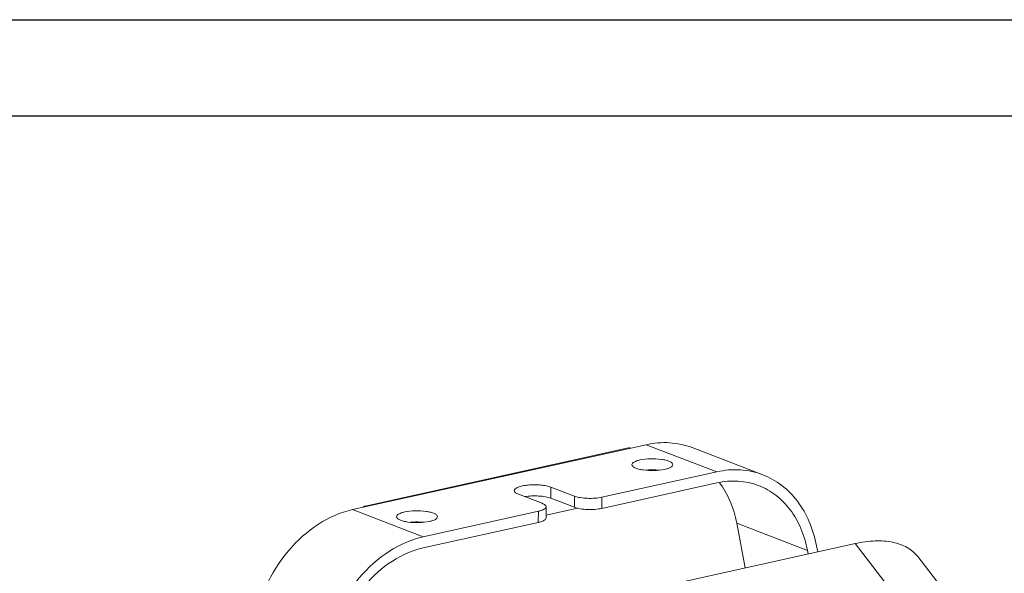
# Model space of a CAD drawing. Header units: millimetres. Extents: x 29035 to 30443, y 1864 to 2860.
# Tile 55 of 55: x 29991 to 30244, y 2717 to 2860. Entities that reach past the tile are written whole.
import ezdxf

# ---------------------------------------------------------------- set-up
doc = ezdxf.new("R2010")
doc.units = ezdxf.units.MM
doc.layers.add('\\M+5CFB8\\M+5CAB5\\M+5CFDF', color=7, linetype='Continuous', lineweight=13)

msp = doc.modelspace()

# ---------------------------------------------------------------- linework, layer by layer
at = {"color": 2}
msp.add_line((29034.787, 2859.506), (30443.284, 2859.506), dxfattribs=at)
at = {"color": 7}
msp.add_line((29059.497, 2834.795), (30418.573, 2834.795), dxfattribs=at)
at = {"layer": '\\M+5CFB8\\M+5CAB5\\M+5CFDF'}
for p, q in [((30076.522, 2733.496), (30151.957, 2750.2)), ((30170.131, 2743.227), (30151.957, 2750.2)), ((30147.402, 2749.394), (30079.776, 2734.42)), ((30181.929, 2742.473), (30163.755, 2749.445)), ((30140.569, 2736.681), (30170.131, 2743.227)), ((30170.129, 2740.358), (30140.567, 2733.812)), ((30125.208, 2735.113), (30119.15, 2737.437)), ((30127.502, 2736.417), (30127.504, 2739.287)), ((30133.562, 2736.963), (30127.504, 2739.287)), ((30133.56, 2734.093), (30127.502, 2736.417)), ((30133.562, 2736.963), (30133.56, 2734.093)), ((30140.569, 2736.681), (30140.567, 2733.812)), ((30094.696, 2726.524), (30076.522, 2733.496)), ((30094.696, 2726.524), (30124.259, 2733.07)), ((30124.257, 2730.2), (30124.259, 2733.07)), ((30126.228, 2731.359), (30126.23, 2734.229)), ((30126.228, 2732.069), (30134.335, 2733.865)), ((30124.257, 2730.2), (30094.694, 2723.654)), ((30175.245, 2729.988), (30193.42, 2723.016)), ((30177.438, 2718.503), (30175.245, 2729.988)), ((30205.635, 2724.746), (30121.593, 2706.137)), ((30193.598, 2722.081), (30193.42, 2723.016)), ((30196.043, 2722.622), (30195.751, 2724.152)), ((30221.364, 2704.36), (30205.635, 2724.746)), ((30237.476, 2701.018), (30221.747, 2721.404))]:
    msp.add_line(p, q, dxfattribs=at)
for points, knots in [([(30163.757, 2749.444), (30161.93, 2750.145), (30157.965, 2750.995), (30153.937, 2750.638), (30151.957, 2750.2)], [0, 0, 0, 0, 0.4909695, 1, 1, 1, 1]), ([(30147.403, 2749.395), (30147.455, 2749.406), (30147.673, 2749.436), (30147.898, 2749.395), (30148.053, 2749.335)], [0, 0, 0, 0, 0.2421246, 1, 1, 1, 1]), ([(30150.379, 2746.276), (30150.086, 2746.211), (30149.555, 2746.064), (30148.818, 2745.767), (30148.31, 2745.35), (30148.31, 2745.06)], [0, 0, 0, 0, 0.3618753, 0.6502505, 1, 1, 1, 1]), ([(30148.31, 2745.06), (30148.31, 2744.905), (30148.463, 2744.653), (30148.772, 2744.42), (30149.272, 2744.151), (30150.1, 2743.883), (30151.754, 2743.567), (30154.014, 2743.466), (30155.862, 2743.642), (30156.74, 2743.836)], [0, 0, 0, 0, 0.0522136, 0.0879154, 0.1315164, 0.2420419, 0.3793455, 0.6973719, 1, 1, 1, 1]), ([(30158.81, 2745.053), (30158.81, 2745.208), (30158.656, 2745.459), (30158.347, 2745.692), (30157.847, 2745.962), (30157.019, 2746.229), (30155.365, 2746.545), (30153.105, 2746.646), (30151.257, 2746.471), (30150.379, 2746.276)], [0, 0, 0, 0, 0.0522136, 0.0879154, 0.1315164, 0.2420419, 0.3793455, 0.6973719, 1, 1, 1, 1]), ([(30156.74, 2743.836), (30157.034, 2743.901), (30157.564, 2744.048), (30158.301, 2744.345), (30158.809, 2744.762), (30158.81, 2745.053)], [0, 0, 0, 0, 0.3618753, 0.6502505, 1, 1, 1, 1]), ([(30155.318, 2743.628), (30155.03, 2743.658), (30153.859, 2743.747), (30152.68, 2743.721), (30151.8, 2743.63)], [0, 0, 0, 0, 0.246793, 1, 1, 1, 1]), ([(30181.931, 2742.472), (30180.105, 2743.173), (30176.14, 2744.023), (30172.112, 2743.666), (30170.131, 2743.227)], [0, 0, 0, 0, 0.4909695, 1, 1, 1, 1]), ([(30170.129, 2740.358), (30171.93, 2740.756), (30175.592, 2741.081), (30179.196, 2740.308), (30180.856, 2739.671)], [0, 0, 0, 0, 0.5090305, 1, 1, 1, 1]), ([(30170.734, 2740.494), (30171.86, 2739.015), (30173.78, 2735.641), (30174.874, 2731.93), (30175.245, 2729.988)], [0, 0, 0, 0, 0.4846601, 1, 1, 1, 1]), ([(30195.751, 2724.152), (30195.346, 2726.271), (30194.152, 2730.324), (30191.118, 2735.696), (30187.018, 2739.914), (30183.668, 2741.805), (30181.931, 2742.472)], [0, 0, 0, 0, 0.2706871, 0.5253854, 0.7665987, 1, 1, 1, 1]), ([(30118.077, 2738.365), (30118.077, 2738.543), (30118.279, 2738.827), (30118.659, 2739.077), (30119.28, 2739.368), (30120.288, 2739.639), (30121.695, 2739.843), (30123.255, 2739.916), (30124.822, 2739.853), (30126.248, 2739.659), (30127.124, 2739.432), (30127.504, 2739.287)], [0, 0, 0, 0, 0.0535136, 0.0917051, 0.1388856, 0.2586438, 0.4053166, 0.5667369, 0.7288182, 0.8773684, 1, 1, 1, 1]), ([(30119.15, 2737.437), (30118.992, 2737.497), (30118.712, 2737.623), (30118.301, 2737.879), (30118.077, 2738.178), (30118.077, 2738.365)], [0, 0, 0, 0, 0.3425496, 0.6192553, 1, 1, 1, 1]), ([(30180.856, 2739.671), (30182.436, 2739.065), (30185.48, 2737.346), (30189.208, 2733.511), (30191.967, 2728.628), (30193.052, 2724.943), (30193.42, 2723.016)], [0, 0, 0, 0, 0.2334013, 0.4746146, 0.7293129, 1, 1, 1, 1]), ([(30127.502, 2736.417), (30127.057, 2736.588), (30126.02, 2736.838), (30124.346, 2737.025), (30122.544, 2737.037), (30121.33, 2736.923), (30120.746, 2736.827)], [0, 0, 0, 0, 0.2094508, 0.4655688, 0.739683, 1, 1, 1, 1]), ([(30126.23, 2734.229), (30126.23, 2734.407), (30126.016, 2734.692), (30125.625, 2734.935), (30125.358, 2735.055), (30125.208, 2735.113)], [0, 0, 0, 0, 0.380746, 0.6574504, 1, 1, 1, 1]), ([(30133.562, 2736.963), (30134.032, 2736.782), (30135.133, 2736.529), (30136.898, 2736.363), (30138.759, 2736.393), (30139.993, 2736.554), (30140.569, 2736.681)], [0, 0, 0, 0, 0.2132218, 0.4750378, 0.7499971, 1, 1, 1, 1]), ([(30076.522, 2733.496), (30073.438, 2732.813), (30067.252, 2730.058), (30059.571, 2723.053), (30053.764, 2713.808), (30051.514, 2706.709), (30050.869, 2703.067)], [0, 0, 0, 0, 0.2262851, 0.4733407, 0.7350033, 1, 1, 1, 1]), ([(30079.776, 2734.42), (30079.728, 2734.41), (30079.532, 2734.351), (30079.357, 2734.233), (30079.245, 2734.126)], [0, 0, 0, 0, 0.2429949, 1, 1, 1, 1]), ([(30080.426, 2734.361), (30080.372, 2734.381), (30080.163, 2734.447), (30079.934, 2734.455), (30079.776, 2734.42)], [0, 0, 0, 0, 0.263474, 1, 1, 1, 1]), ([(30089.913, 2732.887), (30089.62, 2732.822), (30089.089, 2732.675), (30088.352, 2732.378), (30087.844, 2731.961), (30087.844, 2731.671)], [0, 0, 0, 0, 0.3618753, 0.6502505, 1, 1, 1, 1]), ([(30098.343, 2731.664), (30098.344, 2731.819), (30098.19, 2732.07), (30097.881, 2732.303), (30097.381, 2732.573), (30096.553, 2732.84), (30094.899, 2733.156), (30092.639, 2733.258), (30090.791, 2733.082), (30089.913, 2732.887)], [0, 0, 0, 0, 0.0522136, 0.0879154, 0.1315164, 0.2420419, 0.3793455, 0.6973719, 1, 1, 1, 1]), ([(30124.259, 2733.07), (30124.538, 2733.132), (30125.044, 2733.272), (30125.746, 2733.555), (30126.23, 2733.952), (30126.23, 2734.229)], [0, 0, 0, 0, 0.3618757, 0.650251, 1, 1, 1, 1]), ([(30140.567, 2733.812), (30139.991, 2733.684), (30138.757, 2733.524), (30136.896, 2733.493), (30135.131, 2733.66), (30134.03, 2733.913), (30133.56, 2734.093)], [0, 0, 0, 0, 0.2500029, 0.5249622, 0.7867782, 1, 1, 1, 1]), ([(30087.844, 2731.671), (30087.844, 2731.516), (30087.997, 2731.265), (30088.306, 2731.031), (30088.806, 2730.762), (30089.634, 2730.494), (30091.288, 2730.178), (30093.548, 2730.077), (30095.396, 2730.253), (30096.274, 2730.447)], [0, 0, 0, 0, 0.0522136, 0.0879154, 0.1315164, 0.2420419, 0.3793455, 0.6973719, 1, 1, 1, 1]), ([(30094.852, 2730.239), (30094.564, 2730.269), (30093.393, 2730.358), (30092.214, 2730.332), (30091.334, 2730.242)], [0, 0, 0, 0, 0.246793, 1, 1, 1, 1]), ([(30096.274, 2730.447), (30096.567, 2730.512), (30097.098, 2730.659), (30097.835, 2730.956), (30098.343, 2731.373), (30098.343, 2731.664)], [0, 0, 0, 0, 0.3618753, 0.6502505, 1, 1, 1, 1]), ([(30126.228, 2731.359), (30126.228, 2731.082), (30125.744, 2730.685), (30125.042, 2730.402), (30124.536, 2730.262), (30124.257, 2730.2)], [0, 0, 0, 0, 0.349749, 0.6381243, 1, 1, 1, 1]), ([(30094.696, 2726.524), (30091.612, 2725.841), (30085.426, 2723.086), (30077.746, 2716.08), (30071.938, 2706.836), (30069.689, 2699.737), (30069.043, 2696.095)], [0, 0, 0, 0, 0.2262851, 0.4733407, 0.7350033, 1, 1, 1, 1]), ([(30205.635, 2724.746), (30207.339, 2725.124), (30210.587, 2725.597), (30215.196, 2725.329), (30219.056, 2724.005), (30221.023, 2722.342), (30221.747, 2721.403)], [0, 0, 0, 0, 0.3030038, 0.5663688, 0.7941893, 1, 1, 1, 1]), ([(30071.373, 2695.992), (30071.96, 2699.303), (30074.005, 2705.756), (30079.285, 2714.16), (30086.267, 2720.529), (30091.891, 2723.034), (30094.694, 2723.654)], [0, 0, 0, 0, 0.2649967, 0.5266593, 0.7737149, 1, 1, 1, 1])]:
    msp.add_open_spline(points, degree=3, knots=knots, dxfattribs=at)

doc.saveas('drawing.dxf')
